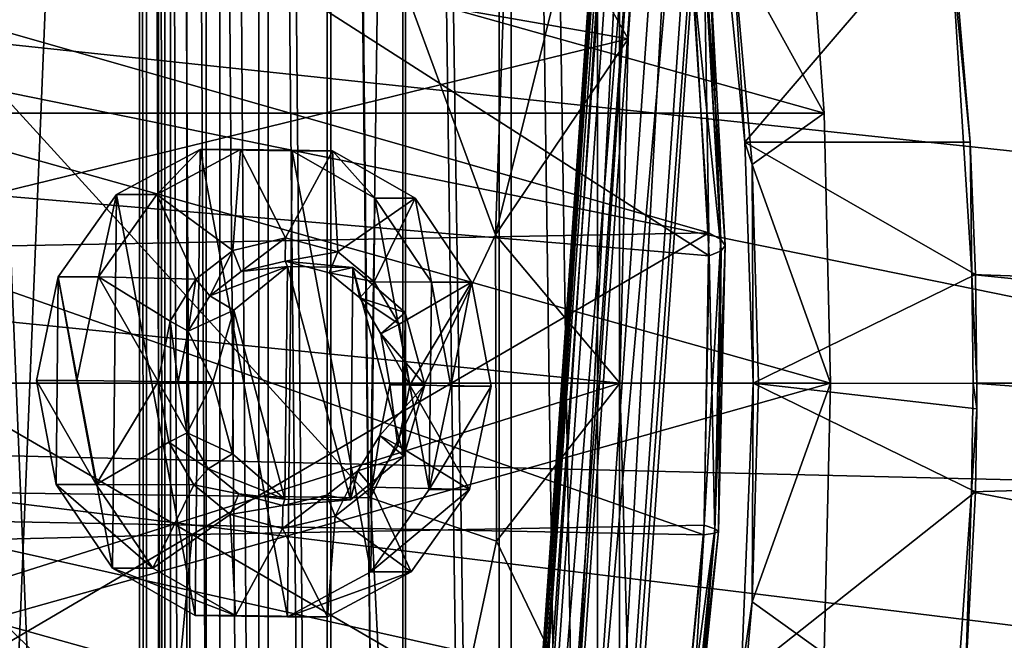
# Model space of a CAD drawing. Header units: metres. Extents: x 0 to 808, y -804 to 0.
# Tile 28 of 116: x 65 to 156, y -431 to -374. Entities that reach past the tile are written whole.
import ezdxf

# ---------------------------------------------------------------- set-up
doc = ezdxf.new("R2010")
doc.units = ezdxf.units.M

msp = doc.modelspace()

# ---------------------------------------------------------------- linework, layer by layer
at = {"layer": 'top'}
for points in [[(31.526333, -360.236053, 1936.700195), (123.580734, -344.390533, 1987.365723), (121.380722, -375.91983, 1990.435425)], [(121.380722, -375.91983, 1990.435425), (123.580734, -344.390533, 1987.365723), (116.010399, -366.478821, 1999.915161)], [(56.308884, -349.469788, 1606.41626), (31.726486, -387.663605, 1606.41626), (128.855896, -395.908936, 1606.41626)], [(127.394341, -370.258514, 1606.41626), (56.308884, -349.469788, 1606.41626), (128.855896, -395.908936, 1606.41626)], [(249.511292, -381.749786, 628.134583), (151.214111, -368.448395, 266.828857), (196.977142, -351.294189, 450.308868)], [(51.504875, -358.107056, 192.135345), (137.623108, -358.098785, 192.082504), (139.434402, -382.757477, 189.277145)], [(51.505737, -382.758026, 189.286346), (51.504875, -358.107056, 192.135345), (139.434402, -382.757477, 189.277145)], [(139.434402, -382.757477, 189.277145), (137.623108, -358.098785, 192.082504), (131.02562, -367.507629, 254.497528)], [(29.250618, -398.433411, 1938.875854), (31.526333, -360.236053, 1936.700195), (121.380722, -375.91983, 1990.435425)], [(151.007889, -363.41098, 259.653168), (132.15181, -385.435852, 257.196381), (129.941803, -363.378082, 259.678375)], [(129.941803, -363.378082, 259.678375), (132.15181, -385.435852, 257.196381), (131.02562, -367.507629, 254.497528)], [(151.007889, -363.41098, 259.653168), (152.883057, -385.425201, 257.200012), (132.15181, -385.435852, 257.196381)], [(151.214111, -368.448395, 266.828857), (152.883057, -385.425201, 257.200012), (151.007889, -363.41098, 259.653168)], [(97.669868, -418.167664, 2031.968872), (98.379761, -364.648163, 2030.431641), (51.506985, -367.649902, 2038.852661)], [(109.163269, -393.973083, 2011.623779), (98.379761, -364.648163, 2030.431641), (97.669868, -418.167664, 2031.968872)], [(110.150223, -365.82901, 2010.088013), (98.379761, -364.648163, 2030.431641), (109.163269, -393.973083, 2011.623779)], [(116.010399, -366.478821, 1999.915161), (110.150223, -365.82901, 2010.088013), (109.163269, -393.973083, 2011.623779)], [(127.063385, -366.969727, 1556.992432), (128.809021, -393.76825, 1559.180054), (39.874352, -368.346619, 1483.866333)], [(121.380722, -375.91983, 1990.435425), (116.010399, -366.478821, 1999.915161), (109.163269, -393.973083, 2011.623779)], [(127.063385, -366.969727, 1556.992432), (128.384338, -367.858948, 1569.262207), (128.809021, -393.76825, 1559.180054)], [(97.669868, -418.167664, 2031.968872), (51.506985, -367.649902, 2038.852661), (51.506989, -417.552856, 2040.109741)], [(128.384338, -367.858948, 1569.262207), (129.939499, -394.385986, 1570.913208), (128.809021, -393.76825, 1559.180054)], [(128.384338, -367.858948, 1569.262207), (128.879013, -368.691223, 1581.619629), (129.939499, -394.385986, 1570.913208)], [(132.809525, -387.473419, 252.217087), (139.434402, -382.757477, 189.277145), (131.02562, -367.507629, 254.497528)], [(132.15181, -385.435852, 257.196381), (132.809525, -387.473419, 252.217087), (131.02562, -367.507629, 254.497528)], [(128.809021, -393.76825, 1559.180054), (36.266117, -395.486328, 1481.538696), (39.874352, -368.346619, 1483.866333)], [(128.879013, -368.691223, 1581.619629), (128.546265, -369.466339, 1594.019287), (130.324265, -394.937561, 1582.724243)], [(128.879013, -368.691223, 1581.619629), (130.324265, -394.937561, 1582.724243), (129.939499, -394.385986, 1570.913208)], [(153.045242, -397.627655, 264.606598), (151.214111, -368.448395, 266.828857), (250.818848, -401.033966, 628.134583)], [(151.214111, -368.448395, 266.828857), (249.511292, -381.749786, 628.134583), (250.818848, -401.033966, 628.134583)], [(151.214111, -368.448395, 266.828857), (153.045242, -397.627655, 264.606598), (152.883057, -385.425201, 257.200012)], [(127.394341, -370.258514, 1606.41626), (129.962296, -395.422852, 1594.572144), (128.546265, -369.466339, 1594.019287)], [(128.546265, -369.466339, 1594.019287), (129.962296, -395.422852, 1594.572144), (130.324265, -394.937561, 1582.724243)], [(127.394341, -370.258514, 1606.41626), (128.855896, -395.908936, 1606.41626), (129.962296, -395.422852, 1594.572144)], [(248.535645, -373.943726, 664.00946), (18.532249, -371.533875, 664.009521), (250.639572, -396.245636, 664.00946)], [(18.532249, -371.533875, 664.009521), (250.65152, -418.744904, 664.00946), (250.639572, -396.245636, 664.00946)], [(18.532249, -371.533875, 664.009521), (20.811975, -413.274261, 664.009521), (250.65152, -418.744904, 664.00946)], [(29.250618, -398.433411, 1938.875854), (121.380722, -375.91983, 1990.435425), (120.620842, -407.628754, 1991.945435)], [(120.620842, -407.628754, 1991.945435), (121.380722, -375.91983, 1990.435425), (109.163269, -393.973083, 2011.623779)], [(51.505737, -382.758026, 189.286346), (139.434402, -382.757477, 189.277145), (140.042877, -407.620453, 188.338043)], [(51.506351, -407.620453, 188.338043), (51.505737, -382.758026, 189.286346), (140.042877, -407.620453, 188.338043)], [(140.042877, -407.620453, 188.338043), (139.434402, -382.757477, 189.277145), (132.809525, -387.473419, 252.217087)], [(152.883057, -385.425201, 257.200012), (153.386719, -397.627655, 256.544312), (132.15181, -385.435852, 257.196381)], [(132.15181, -385.435852, 257.196381), (153.386719, -397.627655, 256.544312), (132.891617, -407.620453, 256.377838)], [(132.15181, -385.435852, 257.196381), (132.891617, -407.620453, 256.377838), (132.809525, -387.473419, 252.217087)], [(153.045242, -397.627655, 264.606598), (153.386719, -397.627655, 256.544312), (152.883057, -385.425201, 257.200012)], [(31.726486, -387.663605, 1606.41626), (27.370209, -419.674286, 1606.41626), (128.348419, -421.586182, 1606.41626)], [(128.855896, -395.908936, 1606.41626), (31.726486, -387.663605, 1606.41626), (128.348419, -421.586182, 1606.41626)], [(133.40921, -407.620453, 251.453156), (140.042877, -407.620453, 188.338043), (132.809525, -387.473419, 252.217087)], [(132.891617, -407.620453, 256.377838), (133.40921, -407.620453, 251.453156), (132.809525, -387.473419, 252.217087)], [(36.266117, -395.486328, 1481.538696), (128.809021, -393.76825, 1559.180054), (81.225533, -421.558472, 1520.022461)], [(128.809021, -393.76825, 1559.180054), (128.398941, -420.69574, 1559.59729), (81.225533, -421.558472, 1520.022461)], [(109.163269, -393.973083, 2011.623779), (97.669868, -418.167664, 2031.968872), (109.257904, -422.173615, 2012.037354)], [(120.620842, -407.628754, 1991.945435), (109.163269, -393.973083, 2011.623779), (109.257904, -422.173615, 2012.037354)], [(128.809021, -393.76825, 1559.180054), (129.939499, -394.385986, 1570.913208), (128.398941, -420.69574, 1559.59729)], [(129.939499, -394.385986, 1570.913208), (129.385452, -421.01651, 1571.237183), (128.398941, -420.69574, 1559.59729)], [(129.939499, -394.385986, 1570.913208), (130.324265, -394.937561, 1582.724243), (129.385452, -421.01651, 1571.237183)], [(128.855896, -395.908936, 1606.41626), (129.361877, -421.431946, 1594.683105), (129.962296, -395.422852, 1594.572144)], [(129.962296, -395.422852, 1594.572144), (129.361877, -421.431946, 1594.683105), (129.706726, -421.261902, 1582.94458)], [(130.324265, -394.937561, 1582.724243), (129.706726, -421.261902, 1582.94458), (129.385452, -421.01651, 1571.237183)], [(130.324265, -394.937561, 1582.724243), (129.962296, -395.422852, 1594.572144), (129.706726, -421.261902, 1582.94458)], [(34.040581, -422.705139, 1480.44043), (36.266117, -395.486328, 1481.538696), (81.225533, -421.558472, 1520.022461)], [(128.855896, -395.908936, 1606.41626), (128.348419, -421.586182, 1606.41626), (129.361877, -421.431946, 1594.683105)], [(153.386719, -397.627655, 256.544312), (153.515457, -407.637634, 256.377838), (132.891617, -407.620453, 256.377838)], [(153.172592, -407.625549, 264.485321), (153.045242, -397.627655, 264.606598), (250.909256, -407.622559, 628.134583)], [(153.045242, -397.627655, 264.606598), (250.818848, -401.033966, 628.134583), (250.909256, -407.622559, 628.134583)], [(153.386719, -397.627655, 256.544312), (153.045242, -397.627655, 264.606598), (153.515457, -407.637634, 256.377838)], [(153.045242, -397.627655, 264.606598), (153.172592, -407.625549, 264.485321), (153.515457, -407.637634, 256.377838)], [(28.926203, -407.628754, 1939.005371), (29.250618, -398.433411, 1938.875854), (120.620842, -407.628754, 1991.945435)], [(28.926203, -407.628754, 1939.005371), (120.620842, -407.628754, 1991.945435), (28.442308, -436.735413, 1938.395386)], [(120.620842, -407.628754, 1991.945435), (121.757156, -448.084473, 1991.592041), (28.442308, -436.735413, 1938.395386)], [(139.434372, -432.48407, 189.277222), (51.505966, -432.483521, 189.286392), (140.042877, -407.620453, 188.338043)], [(51.505966, -432.483521, 189.286392), (51.506351, -407.620453, 188.338043), (140.042877, -407.620453, 188.338043)], [(121.757156, -448.084473, 1991.592041), (120.620842, -407.628754, 1991.945435), (109.257904, -422.173615, 2012.037354)], [(131.788544, -434.702667, 257.601563), (132.891617, -407.620453, 256.377838), (153.373627, -417.627655, 256.544342)], [(132.891617, -407.620453, 256.377838), (131.788544, -434.702667, 257.601563), (132.810349, -427.753632, 252.216034)], [(133.40921, -407.620453, 251.453156), (132.891617, -407.620453, 256.377838), (132.810349, -427.753632, 252.216034)], [(139.434372, -432.48407, 189.277222), (140.042877, -407.620453, 188.338043), (132.810349, -427.753632, 252.216034)], [(132.810349, -427.753632, 252.216034), (140.042877, -407.620453, 188.338043), (133.40921, -407.620453, 251.453156)], [(132.891617, -407.620453, 256.377838), (153.508301, -409.973663, 256.386993), (153.373627, -417.627655, 256.544342)], [(132.891617, -407.620453, 256.377838), (153.515457, -407.637634, 256.377838), (153.508301, -409.973663, 256.386993)], [(250.800812, -414.838379, 628.134583), (153.026871, -417.627655, 264.74408), (153.172592, -407.625549, 264.485321)], [(153.172592, -407.625549, 264.485321), (153.026871, -417.627655, 264.74408), (153.508301, -409.973663, 256.386993)], [(250.909256, -407.622559, 628.134583), (250.800812, -414.838379, 628.134583), (153.172592, -407.625549, 264.485321)], [(153.515457, -407.637634, 256.377838), (153.172592, -407.625549, 264.485321), (153.508301, -409.973663, 256.386993)], [(153.508301, -409.973663, 256.386993), (153.026871, -417.627655, 264.74408), (153.373627, -417.627655, 256.544342)], [(20.811975, -413.274261, 664.009521), (248.557526, -441.146515, 664.00946), (250.65152, -418.744904, 664.00946)], [(248.557526, -441.146515, 664.00946), (20.811975, -413.274261, 664.009521), (244.398788, -463.15802, 664.00946)], [(20.811975, -413.274261, 664.009521), (28.320469, -454.400513, 664.009521), (244.398788, -463.15802, 664.00946)], [(250.800812, -414.838379, 628.134583), (249.195343, -436.260559, 628.134583), (153.026871, -417.627655, 264.74408)], [(100.007813, -465.213501, 2030.410889), (51.506989, -417.552856, 2040.109741), (51.506996, -467.455811, 2038.852661)], [(100.007813, -465.213501, 2030.410889), (97.669868, -418.167664, 2031.968872), (51.506989, -417.552856, 2040.109741)], [(131.788544, -434.702667, 257.601563), (153.373627, -417.627655, 256.544342), (152.471725, -434.867889, 257.616455)], [(249.195343, -436.260559, 628.134583), (150.935715, -447.12027, 268.270477), (153.026871, -417.627655, 264.74408)], [(153.026871, -417.627655, 264.74408), (150.935715, -447.12027, 268.270477), (152.471725, -434.867889, 257.616455)], [(153.373627, -417.627655, 256.544342), (153.026871, -417.627655, 264.74408), (152.471725, -434.867889, 257.616455)], [(97.669868, -418.167664, 2031.968872), (100.007813, -465.213501, 2030.410889), (109.257904, -422.173615, 2012.037354)], [(27.370209, -419.674286, 1606.41626), (24.746794, -451.846039, 1606.41626), (125.88398, -447.147491, 1606.41626)], [(128.348419, -421.586182, 1606.41626), (27.370209, -419.674286, 1606.41626), (125.88398, -447.147491, 1606.41626)], [(81.225533, -421.558472, 1520.022461), (128.398941, -420.69574, 1559.59729), (125.840233, -447.471497, 1558.249268)], [(128.398941, -420.69574, 1559.59729), (129.385452, -421.01651, 1571.237183), (125.840233, -447.471497, 1558.249268)], [(33.244865, -449.712585, 1480.584473), (81.225533, -421.558472, 1520.022461), (78.671959, -448.537933, 1518.684448)], [(33.244865, -449.712585, 1480.584473), (34.040581, -422.705139, 1480.44043), (81.225533, -421.558472, 1520.022461)], [(81.225533, -421.558472, 1520.022461), (125.840233, -447.471497, 1558.249268), (78.671959, -448.537933, 1518.684448)], [(129.385452, -421.01651, 1571.237183), (126.730499, -447.504333, 1570.237915), (125.840233, -447.471497, 1558.249268)], [(128.348419, -421.586182, 1606.41626), (125.88398, -447.147491, 1606.41626), (126.755806, -447.316345, 1594.353638)], [(129.385452, -421.01651, 1571.237183), (129.706726, -421.261902, 1582.94458), (126.730499, -447.504333, 1570.237915)], [(129.706726, -421.261902, 1582.94458), (127.03595, -447.452576, 1582.283447), (126.730499, -447.504333, 1570.237915)], [(129.361877, -421.431946, 1594.683105), (126.755806, -447.316345, 1594.353638), (127.03595, -447.452576, 1582.283447)], [(128.348419, -421.586182, 1606.41626), (126.755806, -447.316345, 1594.353638), (129.361877, -421.431946, 1594.683105)], [(129.706726, -421.261902, 1582.94458), (129.361877, -421.431946, 1594.683105), (127.03595, -447.452576, 1582.283447)], [(109.257904, -422.173615, 2012.037354), (100.007813, -465.213501, 2030.410889), (121.757156, -448.084473, 1991.592041)], [(132.810349, -427.753632, 252.216034), (131.788544, -434.702667, 257.601563), (131.026627, -447.724854, 254.496216)], [(131.026627, -447.724854, 254.496216), (139.434372, -432.48407, 189.277222), (132.810349, -427.753632, 252.216034)]]:
    msp.add_3dface(points, dxfattribs=at)
at = {"layer": 'top0123416'}
for points in [[(105.473305, -547.635315, 1630.29541), (123.398819, -291.2612, 1630.29541), (108.483475, -507.748108, 1629.78064)], [(123.398819, -291.2612, 1630.29541), (105.473305, -547.635315, 1630.29541), (106.339432, -547.695862, 1635.219482)], [(124.264938, -291.321747, 1635.219482), (123.398819, -291.2612, 1630.29541), (106.339432, -547.695862, 1635.219482)], [(124.264938, -291.321747, 1635.219482), (106.339432, -547.695862, 1635.219482), (111.026451, -548.02356, 1636.929565)], [(123.398819, -291.2612, 1630.29541), (120.829063, -331.179169, 1629.78064), (108.483475, -507.748108, 1629.78064)], [(109.294197, -547.902466, 1627.081421), (127.219711, -291.528351, 1627.081421), (131.906723, -291.856049, 1628.791626)], [(109.294197, -547.902466, 1627.081421), (123.88578, -331.392883, 1627.209473), (127.219711, -291.528351, 1627.081421)], [(113.981216, -548.230164, 1628.791626), (109.294197, -547.902466, 1627.081421), (131.906723, -291.856049, 1628.791626)], [(128.951965, -291.649475, 1636.929565), (124.264938, -291.321747, 1635.219482), (111.026451, -548.02356, 1636.929565)], [(128.951965, -291.649475, 1636.929565), (111.026451, -548.02356, 1636.929565), (114.847343, -548.29071, 1633.715576)], [(113.981216, -548.230164, 1628.791626), (131.906723, -291.856049, 1628.791626), (132.772858, -291.916626, 1633.715576)], [(114.847343, -548.29071, 1633.715576), (113.981216, -548.230164, 1628.791626), (132.772858, -291.916626, 1633.715576)], [(132.772858, -291.916626, 1633.715576), (128.951965, -291.649475, 1636.929565), (114.847343, -548.29071, 1633.715576)], [(108.483475, -507.748108, 1629.78064), (120.829063, -331.179169, 1629.78064), (108.892868, -506.359558, 1629.241089)], [(120.829063, -331.179169, 1629.78064), (121.041245, -332.611176, 1629.241089), (108.892868, -506.359558, 1629.241089)], [(109.294197, -547.902466, 1627.081421), (111.540192, -507.961823, 1627.209473), (123.88578, -331.392883, 1627.209473)], [(111.540192, -507.961823, 1627.209473), (109.883698, -505.841156, 1628.175293), (123.88578, -331.392883, 1627.209473)], [(123.88578, -331.392883, 1627.209473), (109.883698, -505.841156, 1628.175293), (121.950294, -333.262421, 1628.175293)], [(108.892868, -506.359558, 1629.241089), (121.041245, -332.611176, 1629.241089), (109.883698, -505.841156, 1628.175293)], [(109.883698, -505.841156, 1628.175293), (121.041245, -332.611176, 1629.241089), (121.950294, -333.262421, 1628.175293)]]:
    msp.add_3dface(points, dxfattribs=at)
at = {"layer": 'top0123433'}
for points in [[(77.974716, -390.259186, 1958.767944), (74.266457, -390.261627, 1965.223755), (81.959579, -386.121948, 1969.644287)], [(81.959579, -386.121948, 1969.644287), (74.266457, -390.261627, 1965.223755), (81.510696, -429.015564, 1969.370239)], [(85.667839, -386.119507, 1963.188477), (84.979073, -395.39743, 1962.789307), (77.974716, -390.259186, 1958.767944)], [(85.667839, -386.119507, 1963.188477), (77.974716, -390.259186, 1958.767944), (81.959579, -386.121948, 1969.644287)], [(90.000076, -429.135559, 1974.24646), (81.959579, -386.121948, 1969.644287), (81.510696, -429.015564, 1969.370239)], [(85.667839, -386.119507, 1963.188477), (81.959579, -386.121948, 1969.644287), (90.448959, -386.241943, 1974.52063)], [(90.448959, -386.241943, 1974.52063), (81.959579, -386.121948, 1969.644287), (90.000076, -429.135559, 1974.24646)], [(89.828094, -394.247772, 1965.575073), (84.979073, -395.39743, 1962.789307), (85.667839, -386.119507, 1963.188477)], [(94.157219, -386.239502, 1968.064819), (89.828094, -394.247772, 1965.575073), (85.667839, -386.119507, 1963.188477)], [(94.157219, -386.239502, 1968.064819), (85.667839, -386.119507, 1963.188477), (90.448959, -386.241943, 1974.52063)], [(94.651634, -395.534149, 1968.345215), (89.828094, -394.247772, 1965.575073), (94.157219, -386.239502, 1968.064819)], [(97.693199, -424.99588, 1978.666992), (90.448959, -386.241943, 1974.52063), (90.000076, -429.135559, 1974.24646)], [(94.157219, -386.239502, 1968.064819), (90.448959, -386.241943, 1974.52063), (98.053177, -390.59787, 1978.886841)], [(98.053177, -390.59787, 1978.886841), (90.448959, -386.241943, 1974.52063), (97.693199, -424.99588, 1978.666992)], [(101.761436, -390.595428, 1972.43103), (94.651634, -395.534149, 1968.345215), (94.157219, -386.239502, 1968.064819)], [(101.761436, -390.595428, 1972.43103), (94.157219, -386.239502, 1968.064819), (98.053177, -390.59787, 1978.886841)], [(72.601578, -397.838623, 1955.678711), (68.893311, -397.841095, 1962.134521), (74.266457, -390.261627, 1965.223755)], [(74.266457, -390.261627, 1965.223755), (68.893311, -397.841095, 1962.134521), (73.906487, -424.659637, 1965.004028)], [(77.974716, -390.259186, 1958.767944), (81.583984, -398.050293, 1960.838135), (72.601578, -397.838623, 1955.678711)], [(77.974716, -390.259186, 1958.767944), (72.601578, -397.838623, 1955.678711), (74.266457, -390.261627, 1965.223755)], [(81.510696, -429.015564, 1969.370239), (74.266457, -390.261627, 1965.223755), (73.906487, -424.659637, 1965.004028)], [(84.979073, -395.39743, 1962.789307), (81.583984, -398.050293, 1960.838135), (77.974716, -390.259186, 1958.767944)], [(97.990196, -398.282227, 1970.261841), (94.651634, -395.534149, 1968.345215), (101.761436, -390.595428, 1972.43103)], [(103.066345, -417.416443, 1981.756226), (98.053177, -390.59787, 1978.886841), (97.693199, -424.99588, 1978.666992)], [(106.97438, -398.324524, 1975.422363), (97.990196, -398.282227, 1970.261841), (101.761436, -390.595428, 1972.43103)], [(101.761436, -390.595428, 1972.43103), (98.053177, -390.59787, 1978.886841), (103.266113, -398.326965, 1981.878296)], [(103.266113, -398.326965, 1981.878296), (98.053177, -390.59787, 1978.886841), (103.066345, -417.416443, 1981.756226)], [(106.97438, -398.324524, 1975.422363), (101.761436, -390.595428, 1972.43103), (103.266113, -398.326965, 1981.878296)], [(85.737968, -397.334137, 1963.224609), (84.979073, -395.39743, 1962.789307), (89.828094, -394.247772, 1965.575073)], [(89.805847, -396.372711, 1965.561523), (85.737968, -397.334137, 1963.224609), (89.828094, -394.247772, 1965.575073)], [(89.805847, -396.372711, 1965.561523), (89.828094, -394.247772, 1965.575073), (94.651634, -395.534149, 1968.345215)], [(82.871155, -399.571259, 1961.577026), (81.583984, -398.050293, 1960.838135), (84.979073, -395.39743, 1962.789307)], [(85.737968, -397.334137, 1963.224609), (82.871155, -399.571259, 1961.577026), (84.979073, -395.39743, 1962.789307)], [(93.852402, -397.448853, 1967.885498), (89.805847, -396.372711, 1965.561523), (94.651634, -395.534149, 1968.345215)], [(93.852402, -397.448853, 1967.885498), (94.651634, -395.534149, 1968.345215), (97.990196, -398.282227, 1970.261841)], [(85.737968, -397.334137, 1963.224609), (90.001801, -396.883759, 1958.228027), (82.871155, -399.571259, 1961.577026)], [(90.001801, -396.883759, 1958.228027), (85.082146, -400.901031, 1955.400635), (82.871155, -399.571259, 1961.577026)], [(89.777901, -418.279388, 1958.091309), (85.082146, -400.901031, 1955.400635), (90.001801, -396.883759, 1958.228027)], [(90.001801, -396.883759, 1958.228027), (85.737968, -397.334137, 1963.224609), (89.805847, -396.372711, 1965.561523)], [(95.806076, -418.364594, 1961.553955), (89.777901, -418.279388, 1958.091309), (90.001801, -396.883759, 1958.228027)], [(96.029976, -396.968964, 1961.690674), (89.805847, -396.372711, 1965.561523), (93.852402, -397.448853, 1967.885498)], [(96.029976, -396.968964, 1961.690674), (90.001801, -396.883759, 1958.228027), (89.805847, -396.372711, 1965.561523)], [(95.806076, -418.364594, 1961.553955), (90.001801, -396.883759, 1958.228027), (96.029976, -396.968964, 1961.690674)], [(96.671547, -399.766357, 1969.503906), (96.029976, -396.968964, 1961.690674), (93.852402, -397.448853, 1967.885498)], [(100.725731, -414.347321, 1964.381348), (95.806076, -418.364594, 1961.553955), (96.029976, -396.968964, 1961.690674)], [(100.864113, -401.124115, 1964.46582), (96.029976, -396.968964, 1961.690674), (96.671547, -399.766357, 1969.503906)], [(100.725731, -414.347321, 1964.381348), (96.029976, -396.968964, 1961.690674), (100.864113, -401.124115, 1964.46582)], [(70.612625, -407.356659, 1954.532715), (66.904366, -407.3591, 1960.988525), (68.893311, -397.841095, 1962.134521)], [(68.893311, -397.841095, 1962.134521), (66.904366, -407.3591, 1960.988525), (68.693542, -416.930542, 1962.012573)], [(73.906487, -424.659637, 1965.004028), (68.893311, -397.841095, 1962.134521), (68.693542, -416.930542, 1962.012573)], [(72.601578, -397.838623, 1955.678711), (70.612625, -407.356659, 1954.532715), (68.893311, -397.841095, 1962.134521)], [(78.087151, -407.462311, 1958.82605), (70.612625, -407.356659, 1954.532715), (72.601578, -397.838623, 1955.678711)], [(81.583984, -398.050293, 1960.838135), (79.201683, -401.899902, 1959.468262), (72.601578, -397.838623, 1955.678711)], [(72.601578, -397.838623, 1955.678711), (79.201683, -401.899902, 1959.468262), (78.087151, -407.462311, 1958.82605)], [(80.862106, -402.82196, 1960.421753), (79.201683, -401.899902, 1959.468262), (81.583984, -398.050293, 1960.838135)], [(82.871155, -399.571259, 1961.577026), (80.862106, -402.82196, 1960.421753), (81.583984, -398.050293, 1960.838135)], [(96.671547, -399.766357, 1969.503906), (93.852402, -397.448853, 1967.885498), (97.990196, -398.282227, 1970.261841)], [(96.671547, -399.766357, 1969.503906), (97.990196, -398.282227, 1970.261841), (100.291229, -402.198029, 1971.582153)], [(100.291229, -402.198029, 1971.582153), (97.990196, -398.282227, 1970.261841), (106.97438, -398.324524, 1975.422363)], [(101.289032, -407.790283, 1972.153198), (100.291229, -402.198029, 1971.582153), (106.97438, -398.324524, 1975.422363)], [(106.97438, -398.324524, 1975.422363), (108.763557, -407.895966, 1976.446533), (101.289032, -407.790283, 1972.153198)], [(105.055298, -407.898407, 1982.902344), (103.266113, -398.326965, 1981.878296), (103.066345, -417.416443, 1981.756226)], [(106.97438, -398.324524, 1975.422363), (103.266113, -398.326965, 1981.878296), (105.055298, -407.898407, 1982.902344)], [(108.763557, -407.895966, 1976.446533), (106.97438, -398.324524, 1975.422363), (105.055298, -407.898407, 1982.902344)], [(82.871155, -399.571259, 1961.577026), (85.082146, -400.901031, 1955.400635), (80.862106, -402.82196, 1960.421753)], [(98.611977, -403.072876, 1970.617188), (96.671547, -399.766357, 1969.503906), (100.291229, -402.198029, 1971.582153)], [(98.611977, -403.072876, 1970.617188), (100.864113, -401.124115, 1964.46582), (96.671547, -399.766357, 1969.503906)], [(85.082146, -400.901031, 1955.400635), (83.145584, -407.486237, 1954.285767), (80.862106, -402.82196, 1960.421753)], [(84.943764, -414.124237, 1955.316162), (83.145584, -407.486237, 1954.285767), (85.082146, -400.901031, 1955.400635)], [(89.777901, -418.279388, 1958.091309), (84.943764, -414.124237, 1955.316162), (85.082146, -400.901031, 1955.400635)], [(102.65773, -407.762054, 1965.49353), (100.864113, -401.124115, 1964.46582), (98.611977, -403.072876, 1970.617188)], [(102.65773, -407.762054, 1965.49353), (100.725731, -414.347321, 1964.381348), (100.864113, -401.124115, 1964.46582)], [(79.929726, -407.488373, 1959.884399), (78.087151, -407.462311, 1958.82605), (79.201683, -401.899902, 1959.468262)], [(80.862106, -402.82196, 1960.421753), (79.929726, -407.488373, 1959.884399), (79.201683, -401.899902, 1959.468262)], [(98.611977, -403.072876, 1970.617188), (100.291229, -402.198029, 1971.582153), (101.289032, -407.790283, 1972.153198)], [(80.862106, -402.82196, 1960.421753), (83.145584, -407.486237, 1954.285767), (79.929726, -407.488373, 1959.884399)], [(99.446426, -407.764252, 1971.094727), (98.611977, -403.072876, 1970.617188), (101.289032, -407.790283, 1972.153198)], [(99.446426, -407.764252, 1971.094727), (102.65773, -407.762054, 1965.49353), (98.611977, -403.072876, 1970.617188)], [(66.904366, -407.3591, 1960.988525), (70.612625, -407.356659, 1954.532715), (72.401802, -416.928101, 1955.556763)], [(68.693542, -416.930542, 1962.012573), (66.904366, -407.3591, 1960.988525), (72.401802, -416.928101, 1955.556763)], [(72.401802, -416.928101, 1955.556763), (70.612625, -407.356659, 1954.532715), (78.087151, -407.462311, 1958.82605)], [(79.084946, -413.054565, 1959.396973), (72.401802, -416.928101, 1955.556763), (78.087151, -407.462311, 1958.82605)], [(79.084946, -413.054565, 1959.396973), (78.087151, -407.462311, 1958.82605), (80.764183, -412.179749, 1960.361938)], [(78.087151, -407.462311, 1958.82605), (79.929726, -407.488373, 1959.884399), (80.764183, -412.179749, 1960.361938)], [(80.764183, -412.179749, 1960.361938), (79.929726, -407.488373, 1959.884399), (83.145584, -407.486237, 1954.285767)], [(84.943764, -414.124237, 1955.316162), (80.764183, -412.179749, 1960.361938), (83.145584, -407.486237, 1954.285767)], [(99.446426, -407.764252, 1971.094727), (98.514046, -412.430664, 1970.557495), (102.65773, -407.762054, 1965.49353)], [(98.514046, -412.430664, 1970.557495), (100.725731, -414.347321, 1964.381348), (102.65773, -407.762054, 1965.49353)], [(100.1745, -413.352692, 1971.510864), (98.514046, -412.430664, 1970.557495), (99.446426, -407.764252, 1971.094727)], [(101.289032, -407.790283, 1972.153198), (100.1745, -413.352692, 1971.510864), (99.446426, -407.764252, 1971.094727)], [(101.289032, -407.790283, 1972.153198), (106.774605, -417.413971, 1975.300415), (100.1745, -413.352692, 1971.510864)], [(108.763557, -407.895966, 1976.446533), (106.774605, -417.413971, 1975.300415), (101.289032, -407.790283, 1972.153198)], [(105.055298, -407.898407, 1982.902344), (103.066345, -417.416443, 1981.756226), (108.763557, -407.895966, 1976.446533)], [(103.066345, -417.416443, 1981.756226), (106.774605, -417.413971, 1975.300415), (108.763557, -407.895966, 1976.446533)], [(79.084946, -413.054565, 1959.396973), (80.764183, -412.179749, 1960.361938), (82.704605, -415.486267, 1961.47522)], [(82.704605, -415.486267, 1961.47522), (80.764183, -412.179749, 1960.361938), (84.943764, -414.124237, 1955.316162)], [(97.792198, -417.202301, 1970.140991), (96.504997, -415.681335, 1969.402222), (98.514046, -412.430664, 1970.557495)], [(98.514046, -412.430664, 1970.557495), (96.504997, -415.681335, 1969.402222), (100.725731, -414.347321, 1964.381348)], [(100.1745, -413.352692, 1971.510864), (97.792198, -417.202301, 1970.140991), (98.514046, -412.430664, 1970.557495)], [(72.401802, -416.928101, 1955.556763), (79.084946, -413.054565, 1959.396973), (81.385986, -416.970398, 1960.717285)], [(81.385986, -416.970398, 1960.717285), (79.084946, -413.054565, 1959.396973), (82.704605, -415.486267, 1961.47522)], [(106.774605, -417.413971, 1975.300415), (97.792198, -417.202301, 1970.140991), (100.1745, -413.352692, 1971.510864)], [(89.777901, -418.279388, 1958.091309), (82.704605, -415.486267, 1961.47522), (84.943764, -414.124237, 1955.316162)], [(96.504997, -415.681335, 1969.402222), (95.806076, -418.364594, 1961.553955), (100.725731, -414.347321, 1964.381348)], [(81.385986, -416.970398, 1960.717285), (82.704605, -415.486267, 1961.47522), (85.52375, -417.803772, 1963.09375)], [(89.777901, -418.279388, 1958.091309), (85.52375, -417.803772, 1963.09375), (82.704605, -415.486267, 1961.47522)], [(94.39711, -419.855194, 1968.189819), (93.638184, -417.918457, 1967.754639), (96.504997, -415.681335, 1969.402222)], [(96.504997, -415.681335, 1969.402222), (93.638184, -417.918457, 1967.754639), (95.806076, -418.364594, 1961.553955)], [(97.792198, -417.202301, 1970.140991), (94.39711, -419.855194, 1968.189819), (96.504997, -415.681335, 1969.402222)], [(68.693542, -416.930542, 1962.012573), (72.401802, -416.928101, 1955.556763), (77.614746, -424.657196, 1958.548096)], [(73.906487, -424.659637, 1965.004028), (68.693542, -416.930542, 1962.012573), (77.614746, -424.657196, 1958.548096)], [(77.614746, -424.657196, 1958.548096), (72.401802, -416.928101, 1955.556763), (81.385986, -416.970398, 1960.717285)], [(77.614746, -424.657196, 1958.548096), (81.385986, -416.970398, 1960.717285), (84.724548, -419.718475, 1962.633911)], [(84.724548, -419.718475, 1962.633911), (81.385986, -416.970398, 1960.717285), (85.52375, -417.803772, 1963.09375)], [(84.724548, -419.718475, 1962.633911), (85.52375, -417.803772, 1963.09375), (89.570313, -418.879913, 1965.417725)], [(89.570313, -418.879913, 1965.417725), (85.52375, -417.803772, 1963.09375), (89.777901, -418.279388, 1958.091309)], [(94.39711, -419.855194, 1968.189819), (89.548088, -421.004822, 1965.404053), (93.638184, -417.918457, 1967.754639)], [(89.548088, -421.004822, 1965.404053), (89.570313, -418.879913, 1965.417725), (93.638184, -417.918457, 1967.754639)], [(93.638184, -417.918457, 1967.754639), (89.570313, -418.879913, 1965.417725), (95.806076, -418.364594, 1961.553955)], [(101.401459, -424.993439, 1972.211182), (94.39711, -419.855194, 1968.189819), (97.792198, -417.202301, 1970.140991)], [(103.066345, -417.416443, 1981.756226), (97.693199, -424.99588, 1978.666992), (106.774605, -417.413971, 1975.300415)], [(97.693199, -424.99588, 1978.666992), (101.401459, -424.993439, 1972.211182), (106.774605, -417.413971, 1975.300415)], [(106.774605, -417.413971, 1975.300415), (101.401459, -424.993439, 1972.211182), (97.792198, -417.202301, 1970.140991)], [(89.548088, -421.004822, 1965.404053), (84.724548, -419.718475, 1962.633911), (89.570313, -418.879913, 1965.417725)], [(95.806076, -418.364594, 1961.553955), (89.570313, -418.879913, 1965.417725), (89.777901, -418.279388, 1958.091309)], [(85.218964, -429.013123, 1962.914307), (77.614746, -424.657196, 1958.548096), (84.724548, -419.718475, 1962.633911)], [(85.218964, -429.013123, 1962.914307), (84.724548, -419.718475, 1962.633911), (89.548088, -421.004822, 1965.404053)], [(93.708344, -429.133118, 1967.790649), (89.548088, -421.004822, 1965.404053), (94.39711, -419.855194, 1968.189819)], [(101.401459, -424.993439, 1972.211182), (93.708344, -429.133118, 1967.790649), (94.39711, -419.855194, 1968.189819)], [(93.708344, -429.133118, 1967.790649), (85.218964, -429.013123, 1962.914307), (89.548088, -421.004822, 1965.404053)], [(73.906487, -424.659637, 1965.004028), (77.614746, -424.657196, 1958.548096), (85.218964, -429.013123, 1962.914307)], [(81.510696, -429.015564, 1969.370239), (73.906487, -424.659637, 1965.004028), (85.218964, -429.013123, 1962.914307)], [(97.693199, -424.99588, 1978.666992), (90.000076, -429.135559, 1974.24646), (101.401459, -424.993439, 1972.211182)], [(90.000076, -429.135559, 1974.24646), (93.708344, -429.133118, 1967.790649), (101.401459, -424.993439, 1972.211182)], [(81.510696, -429.015564, 1969.370239), (85.218964, -429.013123, 1962.914307), (93.708344, -429.133118, 1967.790649)], [(90.000076, -429.135559, 1974.24646), (81.510696, -429.015564, 1969.370239), (93.708344, -429.133118, 1967.790649)]]:
    msp.add_3dface(points, dxfattribs=at)
at = {"layer": 'top0123458'}
for points in [[(52.504349, -59.607704, 163.059708), (52.50436, -744.425171, 163.059708), (78.139015, -117.652733, 118.659142)], [(50.772301, -742.464233, 160.059708), (50.772301, -61.568661, 160.059708), (76.38961, -684.458496, 115.689217)], [(50.772301, -61.568661, 160.059708), (76.38961, -119.574379, 115.689217), (76.38961, -684.458496, 115.689217)], [(110.62793, -77.358109, 115.091583), (120.582596, -76.835205, 114.917824), (120.582596, -727.197693, 114.917824)], [(120.582596, -727.197693, 114.917824), (120.582596, -76.835205, 114.917824), (602.851624, -402.016144, 106.499786)], [(120.582596, -76.835205, 114.917824), (603.975037, -389.770264, 106.480179), (602.851624, -402.016144, 106.499786)], [(120.582596, -76.835205, 114.917824), (612.976318, -366.514282, 106.323059), (607.575745, -377.245148, 106.417328)], [(607.575745, -377.245148, 106.417328), (603.975037, -389.770264, 106.480179), (120.582596, -76.835205, 114.917824)], [(100.893181, -79.466103, 115.261505), (110.62793, -77.358109, 115.091583), (110.62793, -726.674744, 115.091583)], [(110.62793, -726.674744, 115.091583), (110.62793, -77.358109, 115.091583), (120.582596, -727.197693, 114.917824)], [(109.508316, -79.025558, 118.111588), (118.575203, -725.486145, 117.953323), (118.575211, -78.546761, 117.953323)], [(118.575203, -725.486145, 117.953323), (605.043579, -402.016144, 109.461983), (118.575211, -78.546761, 117.953323)], [(609.617432, -378.032806, 109.382149), (614.846802, -367.642334, 109.290871), (118.575211, -78.546761, 117.953323)], [(118.575211, -78.546761, 117.953323), (605.043579, -402.016144, 109.461983), (606.131226, -390.159637, 109.443001)], [(606.131226, -390.159637, 109.443001), (609.617432, -378.032806, 109.382149), (118.575211, -78.546761, 117.953323)], [(93.678375, -82.645264, 115.387444), (100.893181, -79.466103, 115.261505), (100.893181, -724.566772, 115.261505)], [(100.642296, -80.94912, 118.266342), (109.508316, -725.007324, 118.111588), (109.508316, -79.025558, 118.111588)], [(100.893181, -724.566772, 115.261505), (100.893181, -79.466103, 115.261505), (110.62793, -726.674744, 115.091583)], [(109.508316, -725.007324, 118.111588), (118.575203, -725.486145, 117.953323), (109.508316, -79.025558, 118.111588)], [(94.011635, -83.872688, 118.38208), (100.642296, -723.08374, 118.266342), (100.642296, -80.94912, 118.266342)], [(100.642296, -723.08374, 118.266342), (109.508316, -725.007324, 118.111588), (100.642296, -80.94912, 118.266342)], [(87.38414, -87.383156, 115.497307), (93.678375, -82.645264, 115.387444), (93.678375, -721.387634, 115.387444)], [(93.678375, -721.387634, 115.387444), (93.678375, -82.645264, 115.387444), (100.893181, -724.566772, 115.261505)], [(88.227264, -88.228714, 118.483047), (94.011627, -720.160156, 118.38208), (94.011635, -83.872688, 118.38208)], [(94.011627, -720.160156, 118.38208), (100.642296, -723.08374, 118.266342), (94.011635, -83.872688, 118.38208)], [(82.533562, -93.475494, 115.581978), (87.38414, -87.383156, 115.497307), (87.38414, -716.649719, 115.497307)], [(87.38414, -716.649719, 115.497307), (87.38414, -87.383156, 115.497307), (93.678375, -721.387634, 115.387444)], [(83.769608, -93.826202, 118.56086), (88.227257, -715.804138, 118.483047), (88.227264, -88.228714, 118.483047)], [(88.227257, -715.804138, 118.483047), (94.011627, -720.160156, 118.38208), (88.227264, -88.228714, 118.483047)], [(79.225815, -100.531952, 115.639709), (82.533562, -93.475494, 115.581978), (82.533554, -710.557373, 115.581978)], [(80.728645, -100.309341, 118.613937), (83.7696, -710.206665, 118.56086), (83.769608, -93.826202, 118.56086)], [(82.533554, -710.557373, 115.581978), (82.533562, -93.475494, 115.581978), (87.38414, -716.649719, 115.497307)], [(83.7696, -710.206665, 118.56086), (88.227257, -715.804138, 118.483047), (83.769608, -93.826202, 118.56086)], [(77.016495, -109.931259, 115.678276), (79.225815, -100.531952, 115.639709), (79.225815, -703.500916, 115.639709)], [(78.712677, -108.869713, 118.649124), (80.728645, -703.723511, 118.613937), (80.728645, -100.309341, 118.613937)], [(79.225815, -703.500916, 115.639709), (79.225815, -100.531952, 115.639709), (82.533554, -710.557373, 115.581978)], [(80.728645, -703.723511, 118.613937), (83.7696, -710.206665, 118.56086), (80.728645, -100.309341, 118.613937)], [(78.139015, -117.652733, 118.659142), (78.712677, -695.163147, 118.649124), (78.712677, -108.869713, 118.649124)], [(78.712677, -695.163147, 118.649124), (80.728645, -703.723511, 118.613937), (78.712677, -108.869713, 118.649124)], [(76.38961, -119.574379, 115.689217), (77.016495, -109.931259, 115.678276), (77.016495, -694.101624, 115.678276)], [(77.016495, -694.101624, 115.678276), (77.016495, -109.931259, 115.678276), (79.225815, -703.500916, 115.639709)], [(52.50436, -744.425171, 163.059708), (78.139023, -686.380127, 118.659142), (78.139015, -117.652733, 118.659142)], [(78.139015, -117.652733, 118.659142), (78.139023, -686.380127, 118.659142), (78.712677, -695.163147, 118.649124)], [(76.38961, -684.458496, 115.689217), (76.38961, -119.574379, 115.689217), (77.016495, -694.101624, 115.678276)], [(606.131226, -413.87265, 109.443001), (605.043579, -402.016144, 109.461983), (118.575203, -725.486145, 117.953323)], [(602.851624, -402.016144, 106.499786), (603.975037, -414.262024, 106.480179), (120.582596, -727.197693, 114.917824)], [(609.617432, -425.999451, 109.382149), (606.131226, -413.87265, 109.443001), (118.575203, -725.486145, 117.953323)], [(603.975037, -414.262024, 106.480179), (607.575745, -426.787109, 106.417328), (120.582596, -727.197693, 114.917824)], [(118.575203, -725.486145, 117.953323), (614.846802, -436.389954, 109.290871), (609.617432, -425.999451, 109.382149)], [(607.575745, -426.787109, 106.417328), (612.976318, -437.518005, 106.323059), (120.582596, -727.197693, 114.917824)]]:
    msp.add_3dface(points, dxfattribs=at)

doc.saveas('drawing.dxf')
